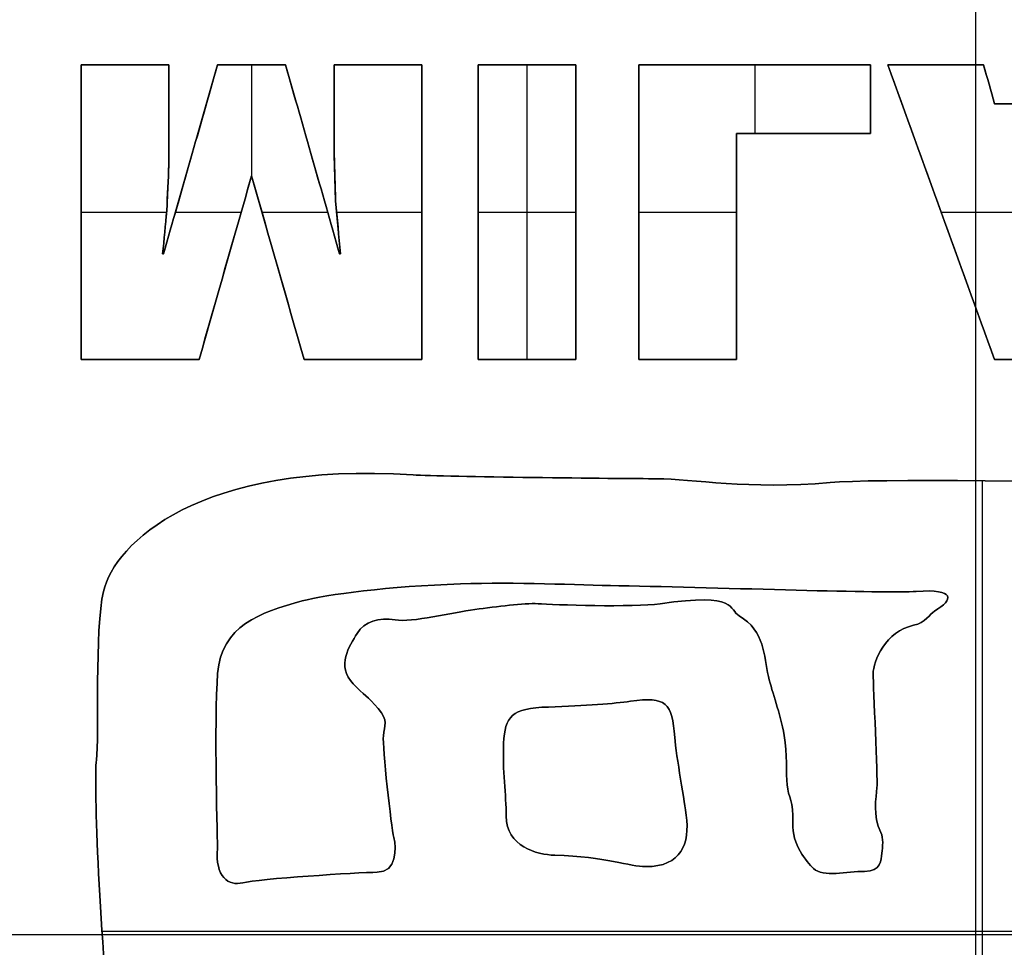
# Model space of a CAD drawing. Header units: millimetres. Extents: x -125 to 125, y -108 to 108.
# Tile 5 of 13: x -16 to 0, y 0 to 15. Entities that reach past the tile are written whole.
import ezdxf

# ---------------------------------------------------------------- set-up
doc = ezdxf.new("R2010")
doc.units = ezdxf.units.MM
doc.layers.add('Base', color=18, linetype='Continuous', true_color=0x000000)
doc.layers.add('Corpo', color=18, linetype='Continuous', true_color=0x000000)

msp = doc.modelspace()

# ---------------------------------------------------------------- linework, layer by layer
at = {"layer": 'Base', "color": 25, "true_color": 0x996633}
for p, q in [((0, -108.053, -6), (0, 108.053, -6)), ((0, -105.053, 17), (0, 105.053, 17)), ((-124.769, 0, -6), (124.769, 0, -6)), ((-121.305, 0, 17), (121.305, 0, 17))]:
    msp.add_line(p, q, dxfattribs=at)
at = {"layer": 'Corpo', "color": 28, "true_color": 0x0c0c0c}
for p, q in [((-14.977, 14.568, -0.028), (-14.977, 9.632, -0.028)), ((-14.977, 14.568, -0.028), (-13.51, 14.568, -0.028)), ((-14.244, 14.568, -0.055), (-14.244, 14.568)), ((-13.6, 11.401, -0.028), (-12.693, 14.568, -0.028)), ((-13.51, 14.568, -0.028), (-13.51, 12.896, -0.028)), ((-12.693, 14.568, -0.028), (-11.557, 14.568, -0.028)), ((-12.125, 14.568), (-12.125, 14.568, -0.055)), ((-12.125, 14.568, -0.055), (-12.125, 12.711, -0.055)), ((-12.125, 14.568), (-12.125, 12.711)), ((-11.557, 14.568, -0.028), (-10.651, 11.401, -0.028)), ((-10.741, 14.568, -0.028), (-9.273, 14.568, -0.028)), ((-10.741, 14.568, -0.028), (-10.741, 13.06, -0.028)), ((-10.007, 14.568), (-10.007, 14.568, -0.055)), ((-9.273, 14.568, -0.028), (-9.273, 9.632, -0.028)), ((-8.331, 14.568, -0.028), (-8.331, 9.632, -0.028)), ((-8.331, 14.568, -0.028), (-6.698, 14.568, -0.028)), ((-7.515, 14.568), (-7.515, 14.568, -0.055)), ((-7.515, 14.568, -0.055), (-7.515, 9.632, -0.055)), ((-7.515, 14.568), (-7.515, 9.632)), ((-6.698, 14.568, -0.028), (-6.698, 9.632, -0.028)), ((-5.639, 14.568, -0.028), (-5.639, 9.632, -0.028)), ((-5.639, 14.568, -0.028), (-1.762, 14.568, -0.028)), ((-3.7, 14.568, -0.055), (-3.7, 14.568)), ((-3.7, 14.568, -0.055), (-3.7, 13.417, -0.055)), ((-3.7, 14.568), (-3.7, 13.417)), ((-1.762, 14.568, -0.028), (-1.762, 13.417, -0.028)), ((0.315, 9.632, -0.028), (-1.471, 14.568, -0.028)), ((-1.471, 14.568, -0.028), (0.128, 14.568, -0.028)), ((-0.671, 14.568, -0.055), (-0.671, 14.568)), ((0.128, 14.568, -0.028), (0.315, 13.917, -0.028)), ((0.222, 14.243), (0.222, 14.243, -0.055)), ((-1.762, 13.993, -0.055), (-1.762, 13.993)), ((0.315, 13.917, -0.028), (1.942, 13.917, -0.028)), ((-13.51, 13.732, -0.055), (-13.51, 13.732)), ((-10.741, 13.814), (-10.741, 13.814, -0.055)), ((-4.005, 13.417, -0.028), (-4.005, 9.632, -0.028)), ((-4.005, 13.417, -0.028), (-1.762, 13.417, -0.028)), ((-2.883, 13.417), (-2.883, 13.417, -0.055)), ((-10.72, 12.292, -0.028), (-10.741, 13.06, -0.028)), ((-13.51, 12.896, -0.028), (-13.544, 12.128, -0.028)), ((-13.146, 12.985), (-13.146, 12.985, -0.055)), ((-11.104, 12.985), (-11.104, 12.985, -0.055)), ((-12.125, 12.711, -0.028), (-13.004, 9.632, -0.028)), ((-11.246, 9.632, -0.028), (-12.125, 12.711, -0.028)), ((-10.73, 12.676), (-10.73, 12.676, -0.055)), ((-13.527, 12.512), (-13.527, 12.512, -0.055)), ((-10.637, 11.401, -0.028), (-10.72, 12.292, -0.028)), ((-14.977, 12.1), (-14.977, 12.1, -0.055)), ((-14.977, 12.1, -0.055), (-13.547, 12.1, -0.055)), ((-14.977, 12.1), (-13.547, 12.1)), ((-13.544, 12.128, -0.028), (-13.614, 11.401, -0.028)), ((-13.4, 12.1, -0.055), (-12.299, 12.1, -0.055)), ((-13.4, 12.1), (-12.299, 12.1)), ((-11.951, 12.1, -0.055), (-10.851, 12.1, -0.055)), ((-11.951, 12.1), (-10.851, 12.1)), ((-10.702, 12.1, -0.055), (-9.273, 12.1, -0.055)), ((-10.702, 12.1), (-9.273, 12.1)), ((-9.273, 12.1, -0.055), (-9.273, 12.1)), ((-8.331, 12.1), (-8.331, 12.1, -0.055)), ((-8.331, 12.1, -0.055), (-6.698, 12.1, -0.055)), ((-8.331, 12.1), (-6.698, 12.1)), ((-6.698, 12.1, -0.055), (-6.698, 12.1)), ((-5.639, 12.1), (-5.639, 12.1, -0.055)), ((-5.639, 12.1, -0.055), (-4.005, 12.1, -0.055)), ((-5.639, 12.1), (-4.005, 12.1)), ((-0.578, 12.1), (-0.578, 12.1, -0.055)), ((-0.578, 12.1, -0.055), (0.852, 12.1, -0.055)), ((-0.578, 12.1), (0.852, 12.1)), ((-13.579, 11.764), (-13.579, 11.764, -0.055)), ((-10.678, 11.847), (-10.678, 11.847, -0.055)), ((-13.614, 11.401, -0.028), (-13.6, 11.401, -0.028)), ((-13.607, 11.401, -0.055), (-13.607, 11.401)), ((-10.651, 11.401, -0.028), (-10.637, 11.401, -0.028)), ((-10.644, 11.401, -0.055), (-10.644, 11.401)), ((-4.005, 11.524, -0.055), (-4.005, 11.524)), ((-12.565, 11.171), (-12.565, 11.171, -0.055)), ((-11.686, 11.171), (-11.686, 11.171, -0.055)), ((-14.977, 9.632, -0.028), (-13.004, 9.632, -0.028)), ((-13.991, 9.632), (-13.991, 9.632, -0.055)), ((-11.246, 9.632, -0.028), (-9.273, 9.632, -0.028)), ((-10.259, 9.632), (-10.259, 9.632, -0.055)), ((-8.331, 9.632, -0.028), (-6.698, 9.632, -0.028)), ((-7.515, 9.632), (-7.515, 9.632, -0.055)), ((-5.639, 9.632, -0.028), (-4.005, 9.632, -0.028)), ((-4.822, 9.632), (-4.822, 9.632, -0.055)), ((0.315, 9.632, -0.028), (1.977, 9.632, -0.028)), ((0.107, 7.602, -0.055), (0.107, -7.346, -0.055)), ((0.107, 7.602), (0.107, -7.346)), ((-14.63, 0.055, -0.055), (7.362, 0.055, -0.055)), ((-14.63, 0.055), (7.362, 0.055))]:
    msp.add_line(p, q, dxfattribs=at)
for points, degree in [([(-14.977, 9.632), (-14.977, 11.278), (-14.977, 12.923), (-14.977, 14.568)], 3), ([(-14.977, 14.568), (-14.977, 14.568, -0.028), (-14.977, 14.568, -0.055)], 2), ([(-14.977, 14.568, -0.055), (-14.977, 12.923, -0.055), (-14.977, 11.278, -0.055), (-14.977, 9.632, -0.055)], 3), ([(-14.977, 14.568), (-14.488, 14.568), (-13.999, 14.568), (-13.51, 14.568)], 3), ([(-13.51, 14.568, -0.055), (-13.999, 14.568, -0.055), (-14.488, 14.568, -0.055), (-14.977, 14.568, -0.055)], 3), ([(-13.6, 11.401), (-13.297, 12.457), (-12.995, 13.513), (-12.693, 14.568)], 3), ([(-12.693, 14.568, -0.055), (-12.995, 13.513, -0.055), (-13.297, 12.457, -0.055), (-13.6, 11.401, -0.055)], 3), ([(-13.51, 14.568), (-13.51, 14.011), (-13.51, 13.453), (-13.51, 12.896)], 3), ([(-13.51, 12.896, -0.055), (-13.51, 13.453, -0.055), (-13.51, 14.011, -0.055), (-13.51, 14.568, -0.055)], 3), ([(-13.51, 14.568, -0.055), (-13.51, 14.568, -0.028), (-13.51, 14.568)], 2), ([(-12.693, 14.568), (-12.314, 14.568), (-11.936, 14.568), (-11.557, 14.568)], 3), ([(-11.557, 14.568, -0.055), (-11.936, 14.568, -0.055), (-12.314, 14.568, -0.055), (-12.693, 14.568, -0.055)], 3), ([(-12.693, 14.568, -0.055), (-12.693, 14.568, -0.028), (-12.693, 14.568)], 2), ([(-11.557, 14.568), (-11.255, 13.513), (-10.953, 12.457), (-10.651, 11.401)], 3), ([(-10.651, 11.401, -0.055), (-10.953, 12.457, -0.055), (-11.255, 13.513, -0.055), (-11.557, 14.568, -0.055)], 3), ([(-11.557, 14.568, -0.055), (-11.557, 14.568, -0.028), (-11.557, 14.568)], 2), ([(-10.741, 14.568), (-10.251, 14.568), (-9.762, 14.568), (-9.273, 14.568)], 3), ([(-9.273, 14.568, -0.055), (-9.762, 14.568, -0.055), (-10.251, 14.568, -0.055), (-10.741, 14.568, -0.055)], 3), ([(-10.741, 14.568, -0.055), (-10.741, 14.568, -0.028), (-10.741, 14.568)], 2), ([(-10.741, 13.06), (-10.741, 13.563), (-10.741, 14.066), (-10.741, 14.568)], 3), ([(-10.741, 14.568, -0.055), (-10.741, 14.066, -0.055), (-10.741, 13.563, -0.055), (-10.741, 13.06, -0.055)], 3), ([(-9.273, 14.568), (-9.273, 12.923), (-9.273, 11.278), (-9.273, 9.632)], 3), ([(-9.273, 9.632, -0.055), (-9.273, 11.278, -0.055), (-9.273, 12.923, -0.055), (-9.273, 14.568, -0.055)], 3), ([(-9.273, 14.568, -0.055), (-9.273, 14.568, -0.028), (-9.273, 14.568)], 2), ([(-8.331, 9.632), (-8.331, 11.278), (-8.331, 12.923), (-8.331, 14.568)], 3), ([(-8.331, 14.568), (-8.331, 14.568, -0.028), (-8.331, 14.568, -0.055)], 2), ([(-8.331, 14.568, -0.055), (-8.331, 12.923, -0.055), (-8.331, 11.278, -0.055), (-8.331, 9.632, -0.055)], 3), ([(-8.331, 14.568), (-7.787, 14.568), (-7.242, 14.568), (-6.698, 14.568)], 3), ([(-6.698, 14.568, -0.055), (-7.242, 14.568, -0.055), (-7.787, 14.568, -0.055), (-8.331, 14.568, -0.055)], 3), ([(-6.698, 14.568), (-6.698, 12.923), (-6.698, 11.278), (-6.698, 9.632)], 3), ([(-6.698, 9.632, -0.055), (-6.698, 11.278, -0.055), (-6.698, 12.923, -0.055), (-6.698, 14.568, -0.055)], 3), ([(-6.698, 14.568, -0.055), (-6.698, 14.568, -0.028), (-6.698, 14.568)], 2), ([(-5.639, 9.632), (-5.639, 11.278), (-5.639, 12.923), (-5.639, 14.568)], 3), ([(-5.639, 14.568), (-5.639, 14.568, -0.028), (-5.639, 14.568, -0.055)], 2), ([(-5.639, 14.568, -0.055), (-5.639, 12.923, -0.055), (-5.639, 11.278, -0.055), (-5.639, 9.632, -0.055)], 3), ([(-5.639, 14.568), (-4.346, 14.568), (-3.054, 14.568), (-1.762, 14.568)], 3), ([(-1.762, 14.568, -0.055), (-3.054, 14.568, -0.055), (-4.346, 14.568, -0.055), (-5.639, 14.568, -0.055)], 3), ([(-1.762, 14.568), (-1.762, 14.185), (-1.762, 13.801), (-1.762, 13.417)], 3), ([(-1.762, 13.417, -0.055), (-1.762, 13.801, -0.055), (-1.762, 14.185, -0.055), (-1.762, 14.568, -0.055)], 3), ([(-1.762, 14.568, -0.055), (-1.762, 14.568, -0.028), (-1.762, 14.568)], 2), ([(0.315, 9.632), (-0.28, 11.278), (-0.876, 12.923), (-1.471, 14.568)], 3), ([(-1.471, 14.568), (-1.471, 14.568, -0.028), (-1.471, 14.568, -0.055)], 2), ([(-1.471, 14.568, -0.055), (-0.876, 12.923, -0.055), (-0.28, 11.278, -0.055), (0.315, 9.632, -0.055)], 3), ([(-1.471, 14.568), (-0.938, 14.568), (-0.405, 14.568), (0.128, 14.568)], 3), ([(0.128, 14.568, -0.055), (-0.405, 14.568, -0.055), (-0.938, 14.568, -0.055), (-1.471, 14.568, -0.055)], 3), ([(0.128, 14.568), (0.191, 14.351), (0.253, 14.134), (0.315, 13.917)], 3), ([(0.315, 13.917, -0.055), (0.253, 14.134, -0.055), (0.191, 14.351, -0.055), (0.128, 14.568, -0.055)], 3), ([(0.128, 14.568, -0.055), (0.128, 14.568, -0.028), (0.128, 14.568)], 2), ([(0.315, 13.917), (0.857, 13.917), (1.4, 13.917), (1.942, 13.917)], 3), ([(1.942, 13.917, -0.055), (1.4, 13.917, -0.055), (0.857, 13.917, -0.055), (0.315, 13.917, -0.055)], 3), ([(0.315, 13.917, -0.055), (0.315, 13.917, -0.028), (0.315, 13.917)], 2), ([(-4.005, 13.417), (-4.005, 12.155), (-4.005, 10.894), (-4.005, 9.632)], 3), ([(-4.005, 9.632, -0.055), (-4.005, 10.894, -0.055), (-4.005, 12.155, -0.055), (-4.005, 13.417, -0.055)], 3), ([(-4.005, 13.417, -0.055), (-4.005, 13.417, -0.028), (-4.005, 13.417)], 2), ([(-1.762, 13.417), (-2.509, 13.417), (-3.257, 13.417), (-4.005, 13.417)], 3), ([(-4.005, 13.417, -0.055), (-3.257, 13.417, -0.055), (-2.509, 13.417, -0.055), (-1.762, 13.417, -0.055)], 3), ([(-1.762, 13.417, -0.055), (-1.762, 13.417, -0.028), (-1.762, 13.417)], 2), ([(-10.741, 13.06, -0.055), (-10.741, 13.06, -0.028), (-10.741, 13.06)], 2), ([(-10.72, 12.292), (-10.727, 12.548), (-10.734, 12.804), (-10.741, 13.06)], 3), ([(-10.741, 13.06, -0.055), (-10.734, 12.804, -0.055), (-10.727, 12.548, -0.055), (-10.72, 12.292, -0.055)], 3), ([(-13.51, 12.896), (-13.521, 12.64), (-13.533, 12.384), (-13.544, 12.128)], 3), ([(-13.544, 12.128, -0.055), (-13.533, 12.384, -0.055), (-13.521, 12.64, -0.055), (-13.51, 12.896, -0.055)], 3), ([(-13.51, 12.896, -0.055), (-13.51, 12.896, -0.028), (-13.51, 12.896)], 2), ([(-12.125, 12.711), (-12.418, 11.684), (-12.711, 10.658), (-13.004, 9.632)], 3), ([(-13.004, 9.632, -0.055), (-12.711, 10.658, -0.055), (-12.418, 11.684, -0.055), (-12.125, 12.711, -0.055)], 3), ([(-12.125, 12.711, -0.055), (-12.125, 12.711, -0.028), (-12.125, 12.711)], 2), ([(-11.246, 9.632), (-11.539, 10.658), (-11.832, 11.684), (-12.125, 12.711)], 3), ([(-12.125, 12.711, -0.055), (-11.832, 11.684, -0.055), (-11.539, 10.658, -0.055), (-11.246, 9.632, -0.055)], 3), ([(-10.72, 12.292, -0.055), (-10.72, 12.292, -0.028), (-10.72, 12.292)], 2), ([(-10.637, 11.401), (-10.664, 11.698), (-10.692, 11.995), (-10.72, 12.292)], 3), ([(-10.72, 12.292, -0.055), (-10.692, 11.995, -0.055), (-10.664, 11.698, -0.055), (-10.637, 11.401, -0.055)], 3), ([(-13.544, 12.128), (-13.567, 11.886), (-13.591, 11.643), (-13.614, 11.401)], 3), ([(-13.614, 11.401, -0.055), (-13.591, 11.643, -0.055), (-13.567, 11.886, -0.055), (-13.544, 12.128, -0.055)], 3), ([(-13.544, 12.128, -0.055), (-13.544, 12.128, -0.028), (-13.544, 12.128)], 2), ([(-13.614, 11.401), (-13.609, 11.401), (-13.604, 11.401), (-13.6, 11.401)], 3), ([(-13.6, 11.401, -0.055), (-13.604, 11.401, -0.055), (-13.609, 11.401, -0.055), (-13.614, 11.401, -0.055)], 3), ([(-13.614, 11.401, -0.055), (-13.614, 11.401, -0.028), (-13.614, 11.401)], 2), ([(-13.6, 11.401, -0.055), (-13.6, 11.401, -0.028), (-13.6, 11.401)], 2), ([(-10.651, 11.401), (-10.646, 11.401), (-10.641, 11.401), (-10.637, 11.401)], 3), ([(-10.637, 11.401, -0.055), (-10.641, 11.401, -0.055), (-10.646, 11.401, -0.055), (-10.651, 11.401, -0.055)], 3), ([(-10.651, 11.401, -0.055), (-10.651, 11.401, -0.028), (-10.651, 11.401)], 2), ([(-10.637, 11.401, -0.055), (-10.637, 11.401, -0.028), (-10.637, 11.401)], 2), ([(-14.977, 9.632, -0.055), (-14.977, 9.632, -0.028), (-14.977, 9.632)], 2), ([(-13.004, 9.632), (-13.662, 9.632), (-14.32, 9.632), (-14.977, 9.632)], 3), ([(-14.977, 9.632, -0.055), (-14.32, 9.632, -0.055), (-13.662, 9.632, -0.055), (-13.004, 9.632, -0.055)], 3), ([(-13.004, 9.632, -0.055), (-13.004, 9.632, -0.028), (-13.004, 9.632)], 2), ([(-11.246, 9.632, -0.055), (-11.246, 9.632, -0.028), (-11.246, 9.632)], 2), ([(-9.273, 9.632), (-9.931, 9.632), (-10.588, 9.632), (-11.246, 9.632)], 3), ([(-11.246, 9.632, -0.055), (-10.588, 9.632, -0.055), (-9.931, 9.632, -0.055), (-9.273, 9.632, -0.055)], 3), ([(-9.273, 9.632, -0.055), (-9.273, 9.632, -0.028), (-9.273, 9.632)], 2), ([(-8.331, 9.632, -0.055), (-8.331, 9.632, -0.028), (-8.331, 9.632)], 2), ([(-6.698, 9.632), (-7.242, 9.632), (-7.787, 9.632), (-8.331, 9.632)], 3), ([(-8.331, 9.632, -0.055), (-7.787, 9.632, -0.055), (-7.242, 9.632, -0.055), (-6.698, 9.632, -0.055)], 3), ([(-6.698, 9.632, -0.055), (-6.698, 9.632, -0.028), (-6.698, 9.632)], 2), ([(-5.639, 9.632, -0.055), (-5.639, 9.632, -0.028), (-5.639, 9.632)], 2), ([(-4.005, 9.632), (-4.549, 9.632), (-5.094, 9.632), (-5.639, 9.632)], 3), ([(-5.639, 9.632, -0.055), (-5.094, 9.632, -0.055), (-4.549, 9.632, -0.055), (-4.005, 9.632, -0.055)], 3), ([(-4.005, 9.632, -0.055), (-4.005, 9.632, -0.028), (-4.005, 9.632)], 2), ([(0.315, 9.632, -0.055), (0.315, 9.632, -0.028), (0.315, 9.632)], 2), ([(1.977, 9.632), (1.423, 9.632), (0.869, 9.632), (0.315, 9.632)], 3), ([(0.315, 9.632, -0.055), (0.869, 9.632, -0.055), (1.423, 9.632, -0.055), (1.977, 9.632, -0.055)], 3), ([(-9.421, 7.7, -0.055), (-9.421, 7.7, -0.028), (-9.421, 7.7)], 2), ([(-5.34, 7.636, -0.055), (-5.34, 7.636, -0.028), (-5.34, 7.636)], 2), ([(-2.437, 7.572, -0.055), (-2.437, 7.572, -0.028), (-2.437, 7.572)], 2), ([(-8.628, 5.875, -0.055), (-8.628, 5.875, -0.028), (-8.628, 5.875)], 2), ([(-5.977, 5.843, -0.055), (-5.977, 5.843, -0.028), (-5.977, 5.843)], 2), ([(-14.605, 5.748, -0.055), (-14.605, 5.748, -0.028), (-14.605, 5.748)], 2), ([(-0.996, 5.748, -0.055), (-0.996, 5.748, -0.028), (-0.996, 5.748)], 2), ([(-11.279, 5.589, -0.055), (-11.279, 5.589, -0.028), (-11.279, 5.589)], 2), ([(-8.387, 5.445, -0.055), (-8.387, 5.445, -0.028), (-8.387, 5.445)], 2), ([(-7.327, 5.541, -0.055), (-7.327, 5.541, -0.028), (-7.327, 5.541)], 2), ([(-5.286, 5.541, -0.055), (-5.286, 5.541, -0.028), (-5.286, 5.541)], 2), ([(-3.963, 5.339, -0.055), (-3.963, 5.339, -0.028), (-3.963, 5.339)], 2), ([(-0.691, 5.419, -0.055), (-0.691, 5.419, -0.028), (-0.691, 5.419)], 2), ([(-9.721, 5.27, -0.055), (-9.721, 5.27, -0.028), (-9.721, 5.27)], 2), ([(-1.044, 5.18, -0.055), (-1.044, 5.18, -0.028), (-1.044, 5.18)], 2), ([(-10.358, 5.042, -0.055), (-10.358, 5.042, -0.028), (-10.358, 5.042)], 2), ([(-12.693, 4.374, -0.055), (-12.693, 4.374, -0.028), (-12.693, 4.374)], 2), ([(-3.471, 4.321, -0.055), (-3.471, 4.321, -0.028), (-3.471, 4.321)], 2), ([(-1.719, 4.369, -0.055), (-1.719, 4.369, -0.028), (-1.719, 4.369)], 2), ([(-10.422, 4.199, -0.055), (-10.422, 4.199, -0.028), (-10.422, 4.199)], 2), ([(-7.155, 3.812, -0.055), (-7.155, 3.812, -0.028), (-7.155, 3.812)], 2), ([(-5.784, 3.907, -0.055), (-5.784, 3.907, -0.028), (-5.784, 3.907)], 2), ([(-10.005, 3.785, -0.055), (-10.005, 3.785, -0.028), (-10.005, 3.785)], 2), ([(-9.919, 3.329, -0.055), (-9.919, 3.329, -0.028), (-9.919, 3.329)], 2), ([(-5.04, 3.302, -0.055), (-5.04, 3.302, -0.028), (-5.04, 3.302)], 2), ([(-3.208, 3.334, -0.055), (-3.208, 3.334, -0.028), (-3.208, 3.334)], 2), ([(-7.905, 3.207, -0.055), (-7.905, 3.207, -0.028), (-7.905, 3.207)], 2), ([(-14.723, 2.926, -0.055), (-14.723, 2.926, -0.028), (-14.723, 2.926)], 2), ([(-3.16, 2.507, -0.055), (-3.16, 2.507, -0.028), (-3.16, 2.507)], 2), ([(-1.655, 2.459, -0.055), (-1.655, 2.459, -0.028), (-1.655, 2.459)], 2), ([(-7.862, 1.987), (-7.862, 1.987, -0.028), (-7.862, 1.987, -0.055)], 2), ([(-4.847, 1.998, -0.055), (-4.847, 1.998, -0.028), (-4.847, 1.998)], 2), ([(-3.064, 1.87, -0.055), (-3.064, 1.87, -0.028), (-3.064, 1.87)], 2), ([(-1.591, 1.711, -0.055), (-1.591, 1.711, -0.028), (-1.591, 1.711)], 2), ([(-9.742, 1.626, -0.055), (-9.742, 1.626, -0.028), (-9.742, 1.626)], 2), ([(-12.693, 1.446), (-12.693, 1.446, -0.028), (-12.693, 1.446, -0.055)], 2), ([(-7.048, 1.329, -0.055), (-7.048, 1.329, -0.028), (-7.048, 1.329)], 2), ([(-1.575, 1.361, -0.055), (-1.575, 1.361, -0.028), (-1.575, 1.361)], 2), ([(-10.021, 1.043, -0.055), (-10.021, 1.043, -0.028), (-10.021, 1.043)], 2), ([(-5.527, 1.138, -0.055), (-5.527, 1.138, -0.028), (-5.527, 1.138)], 2), ([(-2.715, 1.107, -0.055), (-2.715, 1.107, -0.028), (-2.715, 1.107)], 2), ([(-1.864, 1.059, -0.055), (-1.864, 1.059, -0.028), (-1.864, 1.059)], 2), ([(-12.27, 0.868, -0.055), (-12.27, 0.868, -0.028), (-12.27, 0.868)], 2)]:
    msp.add_open_spline(points, degree=degree, dxfattribs=at)
for points, knots in [([(-5.934, -7.152), (-6.033, -7.031), (-6.031, -6.977), (-6.368, -7.057), (-6.54, -7.097), (-8.361, -7.057), (-11.012, -6.961), (-13.566, -6.869), (-14.254, -5.273), (-14.289, -4.521), (-14.299, -4.314), (-14.193, -4.298), (-14.322, -4.012), (-14.45, -3.726), (-14.531, -3.089), (-14.45, -2.771), (-14.37, -2.453), (-14.394, -2.416), (-14.434, -2.087), (-14.675, -0.113), (-14.771, 2.56), (-14.723, 2.926), (-14.675, 3.292), (-14.755, 5.122), (-14.605, 5.748), (-14.413, 6.553), (-13.015, 7.929), (-9.421, 7.7), (-8.923, 7.668), (-5.94, 7.636), (-5.34, 7.636), (-4.74, 7.636), (-3.808, 7.445), (-2.437, 7.572)], [0, 0, 0, 0, 0.557173, 0.557173, 0.557173, 5.207645, 5.207645, 5.207645, 10.254336, 10.254336, 10.254336, 10.882732, 10.882732, 10.882732, 12.166548, 12.166548, 12.166548, 12.870338, 12.870338, 12.870338, 17.902264, 17.902264, 17.902264, 20.746787, 20.746787, 20.746787, 27.137665, 27.137665, 27.137665, 31.220096, 31.220096, 31.220096, 34.148279, 34.148279, 34.148279, 34.148279]), ([(-2.437, 7.572, -0.055), (-3.808, 7.445, -0.055), (-4.74, 7.636, -0.055), (-5.34, 7.636, -0.055), (-5.94, 7.636, -0.055), (-8.923, 7.668, -0.055), (-9.421, 7.7, -0.055), (-13.015, 7.929, -0.055), (-14.413, 6.553, -0.055), (-14.605, 5.748, -0.055), (-14.755, 5.122, -0.055), (-14.675, 3.292, -0.055), (-14.723, 2.926, -0.055), (-14.771, 2.56, -0.055), (-14.675, -0.113, -0.055), (-14.434, -2.087, -0.055), (-14.394, -2.416, -0.055), (-14.37, -2.453, -0.055), (-14.45, -2.771, -0.055), (-14.531, -3.089, -0.055), (-14.45, -3.726, -0.055), (-14.322, -4.012, -0.055), (-14.193, -4.298, -0.055), (-14.299, -4.314, -0.055), (-14.289, -4.521, -0.055), (-14.254, -5.273, -0.055), (-13.566, -6.869, -0.055), (-11.012, -6.961, -0.055), (-8.361, -7.057, -0.055), (-6.54, -7.097, -0.055), (-6.368, -7.057, -0.055), (-6.031, -6.977, -0.055), (-6.033, -7.031, -0.055), (-5.934, -7.152, -0.055)], [0, 0, 0, 0, 2.928182, 2.928182, 2.928182, 7.010614, 7.010614, 7.010614, 13.401492, 13.401492, 13.401492, 16.246014, 16.246014, 16.246014, 21.277941, 21.277941, 21.277941, 21.981731, 21.981731, 21.981731, 23.265547, 23.265547, 23.265547, 23.893943, 23.893943, 23.893943, 28.940634, 28.940634, 28.940634, 33.591106, 33.591106, 33.591106, 34.148279, 34.148279, 34.148279, 34.148279]), ([(-2.437, 7.572, -0.028), (-3.808, 7.445, -0.028), (-4.74, 7.636, -0.028), (-5.34, 7.636, -0.028), (-5.94, 7.636, -0.028), (-8.923, 7.668, -0.028), (-9.421, 7.7, -0.028), (-13.015, 7.929, -0.028), (-14.413, 6.553, -0.028), (-14.605, 5.748, -0.028), (-14.755, 5.122, -0.028), (-14.675, 3.292, -0.028), (-14.723, 2.926, -0.028), (-14.771, 2.56, -0.028), (-14.675, -0.113, -0.028), (-14.434, -2.087, -0.028), (-14.394, -2.416, -0.028), (-14.37, -2.453, -0.028), (-14.45, -2.771, -0.028), (-14.531, -3.089, -0.028), (-14.45, -3.726, -0.028), (-14.322, -4.012, -0.028), (-14.193, -4.298, -0.028), (-14.299, -4.314, -0.028), (-14.289, -4.521, -0.028), (-14.254, -5.273, -0.028), (-13.566, -6.869, -0.028), (-11.012, -6.961, -0.028), (-8.361, -7.057, -0.028), (-6.54, -7.097, -0.028), (-6.368, -7.057, -0.028), (-6.031, -6.977, -0.028), (-6.033, -7.031, -0.028), (-5.934, -7.152, -0.028)], [0, 0, 0, 0, 3.104389, 3.104389, 3.104389, 6.208778, 6.208778, 6.208778, 9.313167, 9.313167, 9.313167, 12.417556, 12.417556, 12.417556, 15.521945, 15.521945, 15.521945, 18.626334, 18.626334, 18.626334, 21.730723, 21.730723, 21.730723, 24.835112, 24.835112, 24.835112, 27.939501, 27.939501, 27.939501, 31.04389, 31.04389, 31.04389, 34.148279, 34.148279, 34.148279, 34.148279]), ([(-2.437, 7.572), (-1.066, 7.7), (10.342, 7.434), (11.499, 7.222), (13.118, 6.925), (13.99, 6.649), (14.445, 4.347), (14.676, 3.181), (14.896, 2.001), (14.938, 0.603), (14.986, -0.999), (14.799, -2.863), (14.616, -3.588), (14.274, -4.946), (14.547, -5.439), (12.576, -5.863), (11.634, -6.066), (11.591, -6.211), (10.375, -6.436), (9.169, -6.659), (7.675, -6.722), (5.892, -6.77), (5.212, -6.788), (2.646, -6.961), (2.453, -7.088), (2.018, -7.375), (1.717, -7.435), (0.991, -7.375), (-0.037, -7.29), (-2.972, -7.407), (-3.958, -7.534), (-4.943, -7.661), (-5.388, -7.82), (-5.934, -7.152)], [0, 0, 0, 0, 13.964323, 13.964323, 13.964323, 18.871101, 18.871101, 18.871101, 22.659386, 22.659386, 22.659386, 26.882462, 26.882462, 26.882462, 30.86294, 30.86294, 30.86294, 33.214548, 33.214548, 33.214548, 37.7198, 37.7198, 37.7198, 41.202605, 41.202605, 41.202605, 42.75932, 42.75932, 42.75932, 47.722067, 47.722067, 47.722067, 50.050975, 50.050975, 50.050975, 50.050975]), ([(-5.934, -7.152, -0.055), (-5.388, -7.82, -0.055), (-4.943, -7.661, -0.055), (-3.958, -7.534, -0.055), (-2.972, -7.407, -0.055), (-0.037, -7.29, -0.055), (0.991, -7.375, -0.055), (1.717, -7.435, -0.055), (2.018, -7.375, -0.055), (2.453, -7.088, -0.055), (2.646, -6.961, -0.055), (5.212, -6.788, -0.055), (5.892, -6.77, -0.055), (7.675, -6.722, -0.055), (9.169, -6.659, -0.055), (10.375, -6.436, -0.055), (11.591, -6.211, -0.055), (11.634, -6.066, -0.055), (12.576, -5.863, -0.055), (14.547, -5.439, -0.055), (14.274, -4.946, -0.055), (14.616, -3.588, -0.055), (14.799, -2.863, -0.055), (14.986, -0.999, -0.055), (14.938, 0.603, -0.055), (14.896, 2.001, -0.055), (14.676, 3.181, -0.055), (14.445, 4.347, -0.055), (13.99, 6.649, -0.055), (13.118, 6.925, -0.055), (11.499, 7.222, -0.055), (10.342, 7.434, -0.055), (-1.066, 7.7, -0.055), (-2.437, 7.572, -0.055)], [0, 0, 0, 0, 2.328908, 2.328908, 2.328908, 7.291655, 7.291655, 7.291655, 8.848371, 8.848371, 8.848371, 12.331175, 12.331175, 12.331175, 16.836428, 16.836428, 16.836428, 19.188036, 19.188036, 19.188036, 23.168514, 23.168514, 23.168514, 27.391589, 27.391589, 27.391589, 31.179875, 31.179875, 31.179875, 36.086653, 36.086653, 36.086653, 50.050975, 50.050975, 50.050975, 50.050975]), ([(-5.934, -7.152, -0.028), (-5.388, -7.82, -0.028), (-4.943, -7.661, -0.028), (-3.958, -7.534, -0.028), (-2.972, -7.407, -0.028), (-0.037, -7.29, -0.028), (0.991, -7.375, -0.028), (1.717, -7.435, -0.028), (2.018, -7.375, -0.028), (2.453, -7.088, -0.028), (2.646, -6.961, -0.028), (5.212, -6.788, -0.028), (5.892, -6.77, -0.028), (7.675, -6.722, -0.028), (9.169, -6.659, -0.028), (10.375, -6.436, -0.028), (11.591, -6.211, -0.028), (11.634, -6.066, -0.028), (12.576, -5.863, -0.028), (14.547, -5.439, -0.028), (14.274, -4.946, -0.028), (14.616, -3.588, -0.028), (14.799, -2.863, -0.028), (14.986, -0.999, -0.028), (14.938, 0.603, -0.028), (14.896, 2.001, -0.028), (14.676, 3.181, -0.028), (14.445, 4.347, -0.028), (13.99, 6.649, -0.028), (13.118, 6.925, -0.028), (11.499, 7.222, -0.028), (10.342, 7.434, -0.028), (-1.066, 7.7, -0.028), (-2.437, 7.572, -0.028)], [0, 0, 0, 0, 4.550089, 4.550089, 4.550089, 9.100177, 9.100177, 9.100177, 13.650266, 13.650266, 13.650266, 18.200355, 18.200355, 18.200355, 22.750443, 22.750443, 22.750443, 27.300532, 27.300532, 27.300532, 31.850621, 31.850621, 31.850621, 36.400709, 36.400709, 36.400709, 40.950798, 40.950798, 40.950798, 45.500887, 45.500887, 45.500887, 50.050975, 50.050975, 50.050975, 50.050975]), ([(-3.16, 2.507), (-3.139, 2.296), (-3.047, 2.236), (-3.064, 1.87), (-3.08, 1.504), (-2.839, 1.229), (-2.715, 1.107), (-2.561, 0.954), (-2.153, 1.059), (-1.864, 1.059), (-1.575, 1.059), (-1.591, 1.25), (-1.575, 1.361), (-1.558, 1.472), (-1.542, 1.616), (-1.591, 1.711), (-1.729, 1.985), (-1.671, 2.3), (-1.655, 2.459), (-1.639, 2.618), (-1.719, 4.162), (-1.719, 4.369), (-1.719, 4.575), (-1.51, 5.085), (-1.044, 5.18), (-0.839, 5.222), (-0.771, 5.371), (-0.691, 5.419), (-0.369, 5.61), (-0.337, 5.795), (-0.996, 5.748), (-1.518, 5.71), (-4.177, 5.811), (-5.977, 5.843), (-6.689, 5.856), (-7.698, 5.907), (-8.628, 5.875), (-9.81, 5.834), (-10.884, 5.695), (-11.279, 5.589), (-11.987, 5.398), (-12.629, 5.169), (-12.693, 4.374), (-12.758, 3.578), (-12.693, 1.446), (-12.693, 1.446)], [0, 0, 0, 0, 0.687495, 0.687495, 0.687495, 1.593654, 1.593654, 1.593654, 2.521429, 2.521429, 2.521429, 3.114911, 3.114911, 3.114911, 3.47855, 3.47855, 3.47855, 4.265387, 4.265387, 4.265387, 6.177715, 6.177715, 6.177715, 7.410799, 7.410799, 7.410799, 7.877235, 7.877235, 7.877235, 9.099889, 9.099889, 9.099889, 14.084526, 14.084526, 14.084526, 16.737756, 16.737756, 16.737756, 19.412588, 19.412588, 19.412588, 21.625137, 21.625137, 21.625137, 24.556586, 24.556586, 24.556586, 24.556586]), ([(-12.693, 1.446, -0.055), (-12.693, 1.446, -0.055), (-12.758, 3.578, -0.055), (-12.693, 4.374, -0.055), (-12.629, 5.169, -0.055), (-11.987, 5.398, -0.055), (-11.279, 5.589, -0.055), (-10.884, 5.695, -0.055), (-9.81, 5.834, -0.055), (-8.628, 5.875, -0.055), (-7.698, 5.907, -0.055), (-6.689, 5.856, -0.055), (-5.977, 5.843, -0.055), (-4.177, 5.811, -0.055), (-1.518, 5.71, -0.055), (-0.996, 5.748, -0.055), (-0.337, 5.795, -0.055), (-0.369, 5.61, -0.055), (-0.691, 5.419, -0.055), (-0.771, 5.371, -0.055), (-0.839, 5.222, -0.055), (-1.044, 5.18, -0.055), (-1.51, 5.085, -0.055), (-1.719, 4.575, -0.055), (-1.719, 4.369, -0.055), (-1.719, 4.162, -0.055), (-1.639, 2.618, -0.055), (-1.655, 2.459, -0.055), (-1.671, 2.3, -0.055), (-1.729, 1.985, -0.055), (-1.591, 1.711, -0.055), (-1.542, 1.616, -0.055), (-1.558, 1.472, -0.055), (-1.575, 1.361, -0.055), (-1.591, 1.25, -0.055), (-1.575, 1.059, -0.055), (-1.864, 1.059, -0.055), (-2.153, 1.059, -0.055), (-2.561, 0.954, -0.055), (-2.715, 1.107, -0.055), (-2.839, 1.229, -0.055), (-3.08, 1.504, -0.055), (-3.064, 1.87, -0.055), (-3.047, 2.236, -0.055), (-3.139, 2.296, -0.055), (-3.16, 2.507, -0.055)], [0, 0, 0, 0, 2.931449, 2.931449, 2.931449, 5.143998, 5.143998, 5.143998, 7.818831, 7.818831, 7.818831, 10.472061, 10.472061, 10.472061, 15.456697, 15.456697, 15.456697, 16.679352, 16.679352, 16.679352, 17.145788, 17.145788, 17.145788, 18.378871, 18.378871, 18.378871, 20.291199, 20.291199, 20.291199, 21.078036, 21.078036, 21.078036, 21.441676, 21.441676, 21.441676, 22.035157, 22.035157, 22.035157, 22.962932, 22.962932, 22.962932, 23.869091, 23.869091, 23.869091, 24.556586, 24.556586, 24.556586, 24.556586]), ([(-12.693, 1.446, -0.028), (-12.693, 1.446, -0.028), (-12.758, 3.578, -0.028), (-12.693, 4.374, -0.028), (-12.629, 5.169, -0.028), (-11.987, 5.398, -0.028), (-11.279, 5.589, -0.028), (-10.884, 5.695, -0.028), (-9.81, 5.834, -0.028), (-8.628, 5.875, -0.028), (-7.698, 5.907, -0.028), (-6.689, 5.856, -0.028), (-5.977, 5.843, -0.028), (-4.177, 5.811, -0.028), (-1.518, 5.71, -0.028), (-0.996, 5.748, -0.028), (-0.337, 5.795, -0.028), (-0.369, 5.61, -0.028), (-0.691, 5.419, -0.028), (-0.771, 5.371, -0.028), (-0.839, 5.222, -0.028), (-1.044, 5.18, -0.028), (-1.51, 5.085, -0.028), (-1.719, 4.575, -0.028), (-1.719, 4.369, -0.028), (-1.719, 4.162, -0.028), (-1.639, 2.618, -0.028), (-1.655, 2.459, -0.028), (-1.671, 2.3, -0.028), (-1.729, 1.985, -0.028), (-1.591, 1.711, -0.028), (-1.542, 1.616, -0.028), (-1.558, 1.472, -0.028), (-1.575, 1.361, -0.028), (-1.591, 1.25, -0.028), (-1.575, 1.059, -0.028), (-1.864, 1.059, -0.028), (-2.153, 1.059, -0.028), (-2.561, 0.954, -0.028), (-2.715, 1.107, -0.028), (-2.839, 1.229, -0.028), (-3.08, 1.504, -0.028), (-3.064, 1.87, -0.028), (-3.047, 2.236, -0.028), (-3.139, 2.296, -0.028), (-3.16, 2.507, -0.028)], [0, 0, 0, 0, 1.637106, 1.637106, 1.637106, 3.274212, 3.274212, 3.274212, 4.911317, 4.911317, 4.911317, 6.548423, 6.548423, 6.548423, 8.185529, 8.185529, 8.185529, 9.822635, 9.822635, 9.822635, 11.45974, 11.45974, 11.45974, 13.096846, 13.096846, 13.096846, 14.733952, 14.733952, 14.733952, 16.371058, 16.371058, 16.371058, 18.008163, 18.008163, 18.008163, 19.645269, 19.645269, 19.645269, 21.282375, 21.282375, 21.282375, 22.919481, 22.919481, 22.919481, 24.556586, 24.556586, 24.556586, 24.556586]), ([(-12.693, 1.446), (-12.742, 0.969), (-12.511, 0.804), (-12.27, 0.868), (-12.029, 0.932), (-10.342, 1.043), (-10.021, 1.043), (-9.7, 1.043), (-9.694, 1.451), (-9.742, 1.626), (-9.79, 1.801), (-9.935, 3.154), (-9.919, 3.329), (-9.903, 3.504), (-9.828, 3.578), (-10.005, 3.785), (-10.181, 3.992), (-10.244, 4.013), (-10.422, 4.199), (-10.712, 4.501), (-10.487, 4.835), (-10.358, 5.042), (-10.23, 5.249), (-9.994, 5.318), (-9.721, 5.27), (-9.448, 5.223), (-8.757, 5.398), (-8.387, 5.445), (-8.018, 5.493), (-7.568, 5.557), (-7.327, 5.541), (-7.086, 5.525), (-5.72, 5.477), (-5.286, 5.541), (-3.973, 5.734), (-4.136, 5.441), (-3.963, 5.339), (-3.53, 5.085), (-3.551, 4.671), (-3.471, 4.321), (-3.406, 4.037), (-3.278, 3.732), (-3.208, 3.334), (-3.153, 3.019), (-3.18, 2.706), (-3.16, 2.507)], [0, 0, 0, 0, 1.012058, 1.012058, 1.012058, 3.2736, 3.2736, 3.2736, 4.184928, 4.184928, 4.184928, 5.902489, 5.902489, 5.902489, 6.455898, 6.455898, 6.455898, 7.051781, 7.051781, 7.051781, 8.116616, 8.116616, 8.116616, 8.882997, 8.882997, 8.882997, 10.245548, 10.245548, 10.245548, 11.31426, 11.31426, 11.31426, 13.360757, 13.360757, 13.360757, 15.223642, 15.223642, 15.223642, 16.500193, 16.500193, 16.500193, 17.525683, 17.525683, 17.525683, 18.360203, 18.360203, 18.360203, 18.360203]), ([(-3.16, 2.507, -0.055), (-3.18, 2.706, -0.055), (-3.153, 3.019, -0.055), (-3.208, 3.334, -0.055), (-3.278, 3.732, -0.055), (-3.406, 4.037, -0.055), (-3.471, 4.321, -0.055), (-3.551, 4.671, -0.055), (-3.53, 5.085, -0.055), (-3.963, 5.339, -0.055), (-4.136, 5.441, -0.055), (-3.973, 5.734, -0.055), (-5.286, 5.541, -0.055), (-5.72, 5.477, -0.055), (-7.086, 5.525, -0.055), (-7.327, 5.541, -0.055), (-7.568, 5.557, -0.055), (-8.018, 5.493, -0.055), (-8.387, 5.445, -0.055), (-8.757, 5.398, -0.055), (-9.448, 5.223, -0.055), (-9.721, 5.27, -0.055), (-9.994, 5.318, -0.055), (-10.23, 5.249, -0.055), (-10.358, 5.042, -0.055), (-10.487, 4.835, -0.055), (-10.712, 4.501, -0.055), (-10.422, 4.199, -0.055), (-10.244, 4.013, -0.055), (-10.181, 3.992, -0.055), (-10.005, 3.785, -0.055), (-9.828, 3.578, -0.055), (-9.903, 3.504, -0.055), (-9.919, 3.329, -0.055), (-9.935, 3.154, -0.055), (-9.79, 1.801, -0.055), (-9.742, 1.626, -0.055), (-9.694, 1.451, -0.055), (-9.7, 1.043, -0.055), (-10.021, 1.043, -0.055), (-10.342, 1.043, -0.055), (-12.029, 0.932, -0.055), (-12.27, 0.868, -0.055), (-12.511, 0.804, -0.055), (-12.742, 0.969, -0.055), (-12.693, 1.446, -0.055)], [0, 0, 0, 0, 0.83452, 0.83452, 0.83452, 1.86001, 1.86001, 1.86001, 3.136561, 3.136561, 3.136561, 4.999446, 4.999446, 4.999446, 7.045943, 7.045943, 7.045943, 8.114655, 8.114655, 8.114655, 9.477206, 9.477206, 9.477206, 10.243586, 10.243586, 10.243586, 11.308422, 11.308422, 11.308422, 11.904304, 11.904304, 11.904304, 12.457713, 12.457713, 12.457713, 14.175274, 14.175274, 14.175274, 15.086602, 15.086602, 15.086602, 17.348144, 17.348144, 17.348144, 18.360203, 18.360203, 18.360203, 18.360203]), ([(-3.16, 2.507, -0.028), (-3.18, 2.706, -0.028), (-3.153, 3.019, -0.028), (-3.208, 3.334, -0.028), (-3.278, 3.732, -0.028), (-3.406, 4.037, -0.028), (-3.471, 4.321, -0.028), (-3.551, 4.671, -0.028), (-3.53, 5.085, -0.028), (-3.963, 5.339, -0.028), (-4.136, 5.441, -0.028), (-3.973, 5.734, -0.028), (-5.286, 5.541, -0.028), (-5.72, 5.477, -0.028), (-7.086, 5.525, -0.028), (-7.327, 5.541, -0.028), (-7.568, 5.557, -0.028), (-8.018, 5.493, -0.028), (-8.387, 5.445, -0.028), (-8.757, 5.398, -0.028), (-9.448, 5.223, -0.028), (-9.721, 5.27, -0.028), (-9.994, 5.318, -0.028), (-10.23, 5.249, -0.028), (-10.358, 5.042, -0.028), (-10.487, 4.835, -0.028), (-10.712, 4.501, -0.028), (-10.422, 4.199, -0.028), (-10.244, 4.013, -0.028), (-10.181, 3.992, -0.028), (-10.005, 3.785, -0.028), (-9.828, 3.578, -0.028), (-9.903, 3.504, -0.028), (-9.919, 3.329, -0.028), (-9.935, 3.154, -0.028), (-9.79, 1.801, -0.028), (-9.742, 1.626, -0.028), (-9.694, 1.451, -0.028), (-9.7, 1.043, -0.028), (-10.021, 1.043, -0.028), (-10.342, 1.043, -0.028), (-12.029, 0.932, -0.028), (-12.27, 0.868, -0.028), (-12.511, 0.804, -0.028), (-12.742, 0.969, -0.028), (-12.693, 1.446, -0.028)], [0, 0, 0, 0, 0.066667, 0.066667, 0.066667, 0.133333, 0.133333, 0.133333, 0.2, 0.2, 0.2, 0.266667, 0.266667, 0.266667, 0.333333, 0.333333, 0.333333, 0.4, 0.4, 0.4, 0.466667, 0.466667, 0.466667, 0.533333, 0.533333, 0.533333, 0.6, 0.6, 0.6, 0.666667, 0.666667, 0.666667, 0.733333, 0.733333, 0.733333, 0.8, 0.8, 0.8, 0.866667, 0.866667, 0.866667, 0.933333, 0.933333, 0.933333, 1, 1, 1, 1]), ([(-5.04, 3.302), (-5.083, 3.886), (-5.184, 3.992), (-5.784, 3.907), (-6.039, 3.871), (-6.534, 3.833), (-7.155, 3.812), (-7.777, 3.791), (-7.884, 3.652), (-7.905, 3.207), (-7.927, 2.762), (-7.862, 2.329), (-7.862, 1.987)], [0, 0, 0, 0, 1.337818, 1.337818, 1.337818, 2.713374, 2.713374, 2.713374, 3.955724, 3.955724, 3.955724, 5.180914, 5.180914, 5.180914, 5.180914]), ([(-7.862, 1.987, -0.055), (-7.862, 2.329, -0.055), (-7.927, 2.762, -0.055), (-7.905, 3.207, -0.055), (-7.884, 3.652, -0.055), (-7.777, 3.791, -0.055), (-7.155, 3.812, -0.055), (-6.534, 3.833, -0.055), (-6.039, 3.871, -0.055), (-5.784, 3.907, -0.055), (-5.184, 3.992, -0.055), (-5.083, 3.886, -0.055), (-5.04, 3.302, -0.055)], [-5.180914, -5.180914, -5.180914, -5.180914, -3.955724, -3.955724, -3.955724, -2.713374, -2.713374, -2.713374, -1.337818, -1.337818, -1.337818, 0, 0, 0, 0]), ([(-7.862, 1.987, -0.028), (-7.862, 2.329, -0.028), (-7.927, 2.762, -0.028), (-7.905, 3.207, -0.028), (-7.884, 3.652, -0.028), (-7.777, 3.791, -0.028), (-7.155, 3.812, -0.028), (-6.534, 3.833, -0.028), (-6.039, 3.871, -0.028), (-5.784, 3.907, -0.028), (-5.184, 3.992, -0.028), (-5.083, 3.886, -0.028), (-5.04, 3.302, -0.028)], [0, 0, 0, 0, 0.25, 0.25, 0.25, 0.5, 0.5, 0.5, 0.75, 0.75, 0.75, 1, 1, 1, 1]), ([(-7.862, 1.987), (-7.862, 1.478), (-7.349, 1.337), (-7.048, 1.329), (-6.191, 1.308), (-5.792, 1.138), (-5.527, 1.138), (-4.927, 1.138), (-4.787, 1.523), (-4.847, 1.998), (-4.868, 2.167), (-5.018, 3.005), (-5.04, 3.302)], [0, 0, 0, 0, 1.342385, 1.342385, 1.342385, 2.898452, 2.898452, 2.898452, 4.386078, 4.386078, 4.386078, 5.706173, 5.706173, 5.706173, 5.706173]), ([(-5.04, 3.302, -0.055), (-5.018, 3.005, -0.055), (-4.868, 2.167, -0.055), (-4.847, 1.998, -0.055), (-4.787, 1.523, -0.055), (-4.927, 1.138, -0.055), (-5.527, 1.138, -0.055), (-5.792, 1.138, -0.055), (-6.191, 1.308, -0.055), (-7.048, 1.329, -0.055), (-7.349, 1.337, -0.055), (-7.862, 1.478, -0.055), (-7.862, 1.987, -0.055)], [0, 0, 0, 0, 1.320095, 1.320095, 1.320095, 2.807721, 2.807721, 2.807721, 4.363788, 4.363788, 4.363788, 5.706173, 5.706173, 5.706173, 5.706173]), ([(-5.04, 3.302, -0.028), (-5.018, 3.005, -0.028), (-4.868, 2.167, -0.028), (-4.847, 1.998, -0.028), (-4.787, 1.523, -0.028), (-4.927, 1.138, -0.028), (-5.527, 1.138, -0.028), (-5.792, 1.138, -0.028), (-6.191, 1.308, -0.028), (-7.048, 1.329, -0.028), (-7.349, 1.337, -0.028), (-7.862, 1.478, -0.028), (-7.862, 1.987, -0.028)], [0, 0, 0, 0, 0.25, 0.25, 0.25, 0.5, 0.5, 0.5, 0.75, 0.75, 0.75, 1, 1, 1, 1])]:
    msp.add_open_spline(points, degree=3, knots=knots, dxfattribs=at)

doc.saveas('drawing.dxf')
